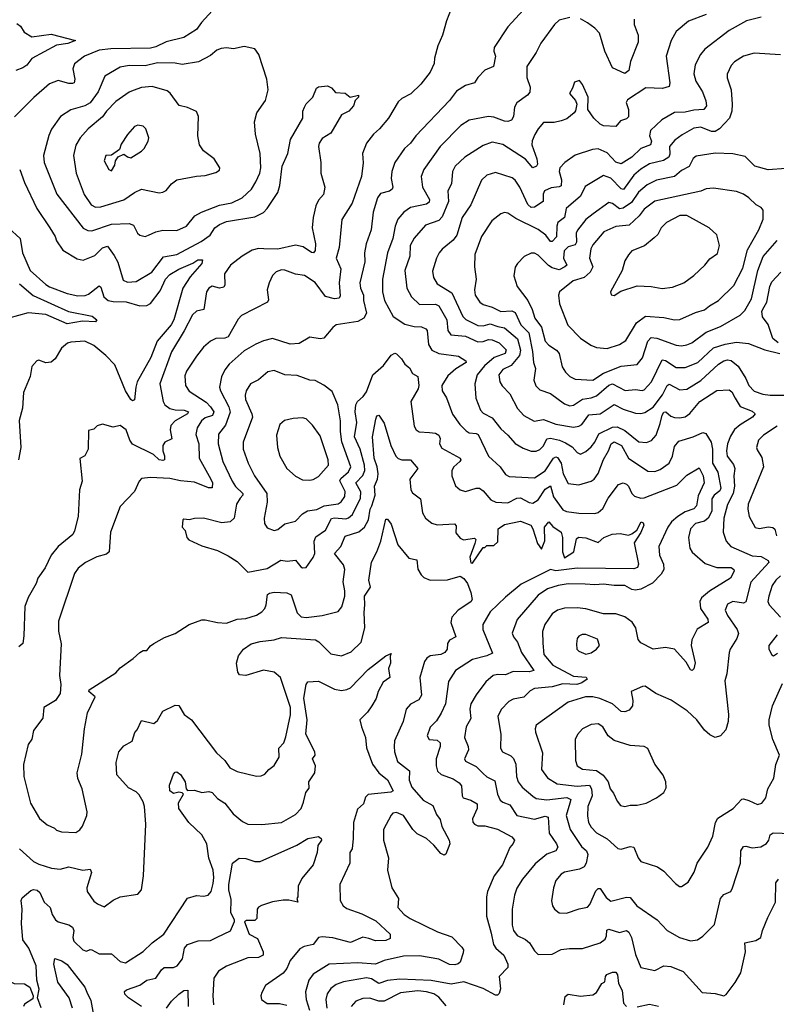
# Model space of a CAD drawing. Extents: x 1839239 to 1929705, y 762242 to 910352.
# Tile 153 of 256: x 1912427 to 1916701, y 796388 to 801952. Entities that reach past the tile are written whole.
import ezdxf

# ---------------------------------------------------------------- set-up
doc = ezdxf.new("R2010")
doc.units = 0

msp = doc.modelspace()

# ---------------------------------------------------------------- linework, layer by layer
at = {"layer": '0CON10XD'}
for points in [[(1913534, 802025), (1913453.1, 801936.9), (1913425, 801896.9), (1913355, 801850.5), (1913255, 801827.6), (1913195, 801798.9), (1913165, 801791.1), (1912942.6, 801787.4), (1912875, 801779.1), (1912793.2, 801746.8), (1912737.1, 801702.9), (1912727.2, 801675), (1912739.3, 801615), (1912735, 801596), (1912725, 801590.6), (1912705, 801592.1), (1912645, 801608.1), (1912595, 801589.2), (1912507, 801513), (1912397, 801403)], [(1914865, 802014.2), (1914837.8, 801945), (1914815.5, 801864.5), (1914788.6, 801805), (1914770, 801735), (1914768.6, 801705), (1914745.6, 801655), (1914692.4, 801587.6), (1914636.5, 801533.5), (1914585, 801506.5), (1914565, 801488.5), (1914509.6, 801395), (1914458.6, 801335), (1914425, 801305.8), (1914385, 801254), (1914362.5, 801195), (1914366.7, 801143.3), (1914358.5, 801065), (1914305.4, 800915), (1914247.4, 800822.6), (1914231.2, 800665), (1914214.6, 800605), (1914240.8, 800545), (1914231.9, 800465), (1914237.6, 800392.4), (1914231.7, 800378.3), (1914205.4, 800374.6), (1914155, 800387.8), (1914095, 800466.4), (1914035, 800506.5), (1913985, 800514.5), (1913925, 800536.5), (1913905, 800537.5), (1913875, 800527.5), (1913854.1, 800505.9), (1913835.4, 800465), (1913825.5, 800425), (1913831.9, 800368.1), (1913825.8, 800355), (1913680.2, 800279.8), (1913661.2, 800258.8), (1913605, 800159.1), (1913585, 800151.6), (1913535, 800149.6), (1913505, 800135.5), (1913465, 800102.2), (1913425, 800051.1), (1913369.4, 799965), (1913360.4, 799939.6), (1913363.8, 799885), (1913385, 799852.7), (1913480.1, 799790.1), (1913505.2, 799765), (1913523.2, 799735), (1913515.2, 799714.8), (1913475, 799701.9), (1913453.7, 799685), (1913429.7, 799645), (1913421.5, 799608.5), (1913438.2, 799555), (1913441.5, 799475), (1913507.3, 799355), (1913515.4, 799334.6), (1913514.1, 799305.9), (1913494.1, 799305.9), (1913415, 799338.1), (1913335, 799345.3), (1913275, 799359.7), (1913165.4, 799364.6), (1913115, 799359.4), (1913102.5, 799345), (1913075, 799286.2), (1912995, 799201.2), (1912940.4, 799055), (1912933.1, 798945), (1912917.8, 798932.2), (1912862.7, 798917.3), (1912798.9, 798885), (1912758, 798852), (1912737.1, 798822.9), (1912646.6, 798553.4), (1912646.1, 798496.1), (1912661.8, 798425), (1912651.9, 798245), (1912659.2, 798195), (1912655.8, 798144.2), (1912628.8, 798105), (1912564.2, 798065), (1912558, 798005), (1912505.6, 797935), (1912495, 797886.7), (1912474.3, 797855), (1912447.8, 797742.2), (1912449.6, 797675), (1912487.9, 797525), (1912538.5, 797438.5), (1912582, 797402), (1912623.6, 797383.6), (1912635, 797372.5), (1912662.4, 797362.4), (1912745, 797358.5), (1912766.6, 797373.4), (1912782.2, 797395), (1912805.8, 797455), (1912807.5, 797475), (1912779.5, 797605), (1912754.7, 797664.7), (1912751.1, 797695), (1912778, 797802), (1912793.3, 797945), (1912810.8, 798035), (1912853.3, 798125), (1912817.5, 798155), (1912820, 798165), (1912969.4, 798260.6), (1912995, 798288.6), (1913068.3, 798341.7), (1913105, 798376.2), (1913125, 798387.5), (1913145, 798387.5), (1913165.8, 798414.2), (1913185, 798426.2), (1913245, 798460), (1913305, 798483.8), (1913385, 798534), (1913455, 798560), (1913475, 798560.8), (1913545, 798545.5), (1913595, 798541.8), (1913655, 798563.5), (1913705, 798568.9), (1913763.6, 798586.4), (1913795, 798606.4), (1913811.8, 798625), (1913820, 798645), (1913827.2, 798702.8), (1913838.1, 798711.9), (1913865, 798717.5), (1913935, 798713.8), (1913960.8, 798700.8), (1913995, 798600.8), (1914016.9, 798576.9), (1914045, 798573.3), (1914134.5, 798585.5), (1914225, 798606.7), (1914246.6, 798633.4), (1914262.6, 798695), (1914263.8, 798725), (1914253.4, 798775), (1914262.6, 798845), (1914255, 798871.5), (1914204.5, 798935), (1914240.4, 798975), (1914265, 799033.5), (1914342.7, 799057.3), (1914375.2, 799084.8), (1914396.6, 799125), (1914406.7, 799185), (1914416.8, 799205), (1914434, 799265), (1914430.3, 799315), (1914447.7, 799355), (1914451.5, 799385), (1914445.8, 799425), (1914429, 799475), (1914419.3, 799595), (1914438.5, 799695), (1914445, 799713.3), (1914455, 799716.2), (1914485, 799672.5), (1914524.1, 799545), (1914552.1, 799485), (1914565, 799472.3), (1914585, 799464.6), (1914635, 799464.3), (1914675.7, 799415), (1914630, 799355), (1914635.6, 799295.6), (1914645, 799278), (1914690, 799245), (1914701.9, 799165), (1914719.2, 799135), (1914755, 799107.5), (1914785, 799096.7), (1914883.1, 799103.1), (1914891.4, 799091.4), (1914891.2, 799051.2), (1914915, 799022.5), (1914933.3, 799013.3), (1914995, 799022.5), (1915002.5, 799015), (1914998, 798992), (1914970, 798915), (1914975, 798882.5), (1914985, 798880), (1915045, 798970), (1915055, 798970), (1915065, 798980), (1915105, 798980), (1915128.3, 799001.7), (1915130, 799075), (1915165, 799099.2), (1915255, 799118), (1915313.8, 799095), (1915326.2, 799075), (1915352.3, 798992.3), (1915375, 798960), (1915393, 799007), (1915392, 799085), (1915415, 799113.8), (1915438.3, 799088.3), (1915486, 799055), (1915493.3, 799025), (1915493.3, 798945), (1915505, 798910), (1915556.1, 798943.9), (1915572.7, 799017.3), (1915582.5, 799027.5), (1915625, 799024.4), (1915695, 798997.5), (1915725.8, 799025), (1915774.3, 799044.3), (1915818, 799048), (1915865, 799039.2), (1915884.3, 799045.7), (1915912.7, 799067.3), (1915936.4, 799113.6), (1915948.9, 799108.9), (1915952.5, 799095), (1915935, 799054.3), (1915897.1, 798995), (1915922.5, 798875), (1915916.7, 798856.7), (1915895, 798849.4), (1915575, 798852.9), (1915455, 798837.5), (1915425, 798844), (1915258.8, 798761.2), (1915170.8, 798689.2), (1915085, 798605.6), (1915043.6, 798535), (1915042.3, 798505), (1915097.3, 798372.7), (1915065, 798357.8), (1914985, 798336.8), (1914888.2, 798275), (1914848.9, 798211.1), (1914831.8, 798085), (1914807.4, 798032.6), (1914780.5, 797989.5), (1914745.4, 797954.6), (1914728.6, 797905), (1914740, 797885), (1914785, 797880), (1914801.9, 797865), (1914801.5, 797845), (1914778.6, 797775), (1914779.1, 797735), (1914787.5, 797705), (1914806.9, 797686.9), (1914875, 797661.9), (1914909.9, 797639.9), (1914922.1, 797622.1), (1914925.5, 797565.5), (1914931.4, 797555), (1914975, 797540.9), (1915011.2, 797521.2), (1915011.8, 797495), (1914985.5, 797435), (1914986.6, 797416.6), (1914995.8, 797405), (1915015, 797395.5), (1915055, 797396.4), (1915125, 797376.8), (1915205.8, 797335), (1915221.4, 797315), (1915215, 797296.2), (1915195, 797273.3), (1915153.3, 797175), (1915106.6, 797113.4), (1915069.1, 797025), (1915063.6, 796995), (1915064.5, 796885), (1915090.2, 796790.2)], [(1915272.8, 802007.2), (1915185, 801912), (1915106.9, 801795), (1915105.6, 801775), (1915114.4, 801745), (1915102.4, 801687.6), (1915055, 801667.5), (1915014.3, 801625)], [(1915535, 801963.8), (1915475, 801950), (1915447.3, 801925), (1915371.1, 801818.9), (1915345, 801766), (1915292.4, 801687.6), (1915291.1, 801625), (1915310.5, 801570.5), (1915308.3, 801541.7), (1915295.7, 801525), (1915235, 801482.5), (1915222.7, 801457.3), (1915215.3, 801404.7), (1915205, 801384), (1915185, 801375.8), (1915165, 801378.6), (1915105, 801401.5), (1915075, 801404.6), (1914965, 801384.5), (1914918.2, 801355), (1914801.2, 801235), (1914708.9, 801105), (1914695.5, 801065), (1914702.2, 801005), (1914741.6, 800935), (1914739.9, 800920.1), (1914725, 800910), (1914635, 800891.5), (1914596.9, 800865), (1914563.5, 800825), (1914548.2, 800785), (1914534.1, 800715), (1914505.4, 800635.4), (1914475.4, 800485.4), (1914476.5, 800415), (1914488.2, 800365), (1914537.1, 800275), (1914601.8, 800231.8), (1914655, 800218.7), (1914696.6, 800216.6), (1914721.9, 800205), (1914727.7, 800195), (1914735.8, 800115.8), (1914755, 800084.5), (1914795, 800066.4), (1914905, 800050.8), (1914946, 800025), (1914948, 800015), (1914891.2, 799978.8), (1914845, 799939.1), (1914810.8, 799885), (1914813.5, 799855), (1914837.3, 799815), (1914871.9, 799721.9), (1914912.3, 799665), (1914947.9, 799627.9), (1914966.6, 799616.6), (1915005, 799614), (1915017.3, 799607.3), (1915074.8, 799484.8), (1915140.9, 799425), (1915171.5, 799381.5), (1915191.1, 799371.1), (1915335, 799363.3), (1915395, 799402), (1915442.5, 799475), (1915455, 799481.8), (1915465, 799477.1), (1915485.6, 799445.6), (1915495.8, 799385), (1915525, 799330), (1915585, 799323.2), (1915655, 799344.4), (1915671.4, 799355), (1915695, 799386.9), (1915724, 799466), (1915753.5, 799515), (1915767.9, 799555), (1915785, 799566.5), (1915825.3, 799545), (1915865, 799473.2), (1915975, 799400.4), (1916015, 799399.6), (1916045, 799410.9), (1916095, 799445.7), (1916114.7, 799485.3), (1916125, 799540.8), (1916149.8, 799570.2), (1916231.2, 799595), (1916285, 799620), (1916303.1, 799613.1), (1916333.2, 799565), (1916340.5, 799525), (1916339.6, 799445), (1916370.5, 799395), (1916387.5, 799305), (1916380.8, 799289.2), (1916349.8, 799265), (1916336.5, 799245), (1916336.7, 799175), (1916315, 799134.7), (1916295, 799118.4), (1916245, 799104.7), (1916215.4, 799075), (1916204.6, 799025), (1916212.9, 798965), (1916225, 798942.2), (1916299.1, 798879.1), (1916365, 798855.3), (1916445, 798856.7), (1916460, 798845), (1916462.7, 798835), (1916441.5, 798795), (1916323, 798723)], [(1916305, 801981.1), (1916205, 801944.4), (1916135.7, 801885), (1916106, 801834), (1916077.9, 801745), (1916098.5, 801595), (1916096, 801575), (1916057, 801563), (1915962.8, 801567.2), (1915860.7, 801499.3), (1915852.9, 801485), (1915865.7, 801444.3), (1915865, 801403.3), (1915855, 801392.5), (1915819.8, 801380.2), (1915795, 801347.5), (1915725, 801352.2), (1915705, 801362.5), (1915669.4, 801395), (1915636.2, 801445), (1915637.5, 801515), (1915606.1, 801586.1), (1915588.3, 801608.3), (1915560.7, 801599.3), (1915550, 801565), (1915533.3, 801535), (1915566.1, 801496.1), (1915573.8, 801475), (1915566.4, 801436.4), (1915558.8, 801425), (1915517.4, 801392.6), (1915485, 801380), (1915445, 801371.1), (1915385, 801370.8), (1915354.6, 801335.4), (1915336.9, 801303.1), (1915322.4, 801267.6), (1915320.3, 801245), (1915348.6, 801165), (1915350.9, 801135), (1915346, 801124), (1915325, 801115.7), (1915283.9, 801163.9), (1915155, 801246.8), (1915095, 801259.6), (1915045, 801240.5), (1914940.6, 801175), (1914887.5, 801125), (1914872.5, 801095), (1914865.4, 801025), (1914844.6, 800985), (1914849.2, 800925), (1914812.6, 800837.4), (1914793.7, 800816.3), (1914719.4, 800790.6), (1914655, 800717.5), (1914633.4, 800675), (1914630, 800615), (1914601.8, 800535), (1914613.8, 800435), (1914640.5, 800385), (1914685, 800342.5), (1914775, 800345.2), (1914794.6, 800335), (1914840.4, 800255), (1914844.7, 800194.7), (1914862, 800172), (1914945, 800163.9), (1915015, 800132.2), (1915045, 800133.8), (1915075, 800145.3), (1915095, 800143.7), (1915135, 800126.8), (1915175, 800085.7), (1915168.9, 800065), (1915107.1, 800042.9), (1915053, 799995), (1915011.3, 799945), (1914997.9, 799895), (1915003.4, 799813.4), (1915030, 799745), (1915045, 799729.1), (1915095, 799702.9), (1915145, 799639.1), (1915184.4, 799605), (1915225, 799556.7), (1915270.7, 799530.7), (1915315, 799514.5), (1915345, 799513.9), (1915365, 799522.9), (1915385.6, 799544.4), (1915405, 799582.5), (1915425, 799587.7), (1915476, 799576), (1915510.6, 799560.6), (1915547.7, 799537.7), (1915575, 799505.5), (1915595, 799497.5), (1915625, 799512.7), (1915655, 799538.5), (1915676.2, 799565), (1915698.2, 799611.8), (1915775, 799649.1), (1915801, 799651), (1915845, 799630), (1915925, 799567.3), (1915967.4, 799562.6), (1915995, 799574.4), (1916021.5, 799605), (1916045, 799670), (1916055, 799717.8), (1916065, 799734.1), (1916076, 799736), (1916105, 799711.4), (1916125, 799704.1), (1916155, 799701.6), (1916185, 799708), (1916212.7, 799727.3), (1916268.2, 799795), (1916365, 799856.7), (1916435, 799861.2), (1916448.8, 799848.8), (1916467.3, 799812.7), (1916496.3, 799766.3), (1916565, 799739.1), (1916580.8, 799725), (1916565.8, 799705), (1916497, 799663), (1916464.2, 799635.8), (1916441.8, 799598.2), (1916425.8, 799555), (1916419.5, 799515), (1916422.5, 799485), (1916458.4, 799438.4), (1916466.4, 799415), (1916460.8, 799375), (1916464.1, 799315), (1916457.5, 799275), (1916425, 799212.9), (1916403.3, 799135), (1916400.9, 799055), (1916416.5, 799005), (1916443.1, 798975), (1916565, 798922.3), (1916615, 798919.3), (1916654.4, 798895), (1916657.9, 798885), (1916557, 798773), (1916528.5, 798661.5), (1916515, 798655.5), (1916455, 798664.5), (1916425, 798649.2), (1916412.5, 798615), (1916424.4, 798585)], [(1916615, 801965.4), (1916532, 801945), (1916435, 801891.8), (1916296.9, 801785), (1916272.2, 801755), (1916242.7, 801697.3), (1916234, 801646), (1916245.3, 801605), (1916284.6, 801545), (1916303.4, 801493.4), (1916306.2, 801465), (1916292, 801445), (1916235, 801441.2), (1916185, 801429.1), (1916125, 801426.9), (1916053.5, 801386.5), (1915989.1, 801325), (1915984, 801295), (1915994.7, 801265), (1915990, 801245), (1915934.5, 801225), (1915885, 801175.3), (1915825, 801137.3), (1915795, 801146.8), (1915745, 801199.1), (1915695, 801221.3), (1915662.1, 801217.9), (1915565, 801185.6), (1915505.4, 801144.6), (1915478.1, 801115), (1915474.6, 801095), (1915486.6, 801046.6), (1915485, 801013.3), (1915475, 801007.1), (1915428.1, 801001.9), (1915390.8, 800985), (1915383.1, 800966.9), (1915384.4, 800925), (1915335, 800891.8), (1915315, 800891.6), (1915296.9, 800906.9), (1915252.2, 801005), (1915225.2, 801045.2), (1915208.5, 801058.5), (1915115, 801087.8), (1915065, 801073.1), (1915035, 801045.7), (1914974.6, 800905), (1914925.3, 800835), (1914895.7, 800734.3), (1914874.7, 800705.3), (1914812.9, 800655), (1914796.1, 800633.9), (1914781.1, 800605), (1914758.7, 800531.3), (1914764.5, 800495), (1914785, 800460), (1914867.7, 800407.7), (1914930.7, 800275), (1914946.8, 800256.8), (1915015, 800223.9), (1915045, 800222.7), (1915085, 800234.1), (1915127.3, 800217.3), (1915165, 800211.5), (1915238.4, 800148.4), (1915256.2, 800085), (1915250.7, 800055), (1915202.6, 799997.4), (1915155.5, 799975), (1915133.9, 799945), (1915138.9, 799905), (1915152.4, 799882.4), (1915195, 799838.1), (1915239.5, 799755), (1915275, 799714.5), (1915332.6, 799682.6), (1915385, 799692.1), (1915455, 799665.8), (1915555, 799650), (1915584.7, 799655.3), (1915601.9, 799665), (1915641.3, 799718.7), (1915705.7, 799725), (1915785, 799776.5), (1915835, 799751.9), (1915905, 799729.1), (1915935, 799725.9), (1915958.7, 799731.3), (1916005, 799763.1), (1916058.1, 799831.9), (1916085, 799884.4), (1916095, 799891.8), (1916155, 799859.4), (1916195, 799864.7), (1916275, 799913.2), (1916374.1, 800005), (1916405, 800023.6), (1916425, 800029.2), (1916445, 800025.3), (1916485, 799994.6), (1916528, 799925), (1916545, 799884.4), (1916575, 799853.6), (1916625, 799835.3), (1916665, 799830), (1916790.8, 799829.2)], [(1915897.1, 801955), (1915897.8, 801925), (1915919.6, 801865), (1915919.6, 801825), (1915876.9, 801715), (1915868.5, 801665), (1915845, 801647.8), (1915775, 801680), (1915732.4, 801775), (1915701.7, 801875), (1915675.3, 801905), (1915633.7, 801933.7), (1915595, 801956)], [(1912410.2, 801930.2), (1912431.4, 801915), (1912452.2, 801882.2), (1912495, 801855.5), (1912605, 801870), (1912742.5, 801835), (1912698.3, 801818.3), (1912635, 801808.1), (1912495, 801732.5), (1912466.9, 801695), (1912445, 801680), (1912405, 801665.5)], [(1913135, 800727.3), (1913155, 800733.6), (1913195, 800753.5), (1913235, 800762.2), (1913315, 800760.9), (1913370, 800785), (1913416.9, 800843.1), (1913454, 800865), (1913555, 800903.1), (1913625, 800917.5), (1913684.2, 800945), (1913735.6, 800995), (1913761.1, 801035), (1913782.5, 801085), (1913788.2, 801115), (1913785.5, 801195.5), (1913759.6, 801305), (1913752.9, 801375), (1913766, 801425), (1913815.4, 801494.6), (1913830, 801555), (1913823.8, 801615), (1913777.1, 801755), (1913755, 801788), (1913695, 801801.2), (1913635, 801787.5), (1913595, 801793.3), (1913565, 801790), (1913541.1, 801778.9), (1913505, 801750), (1913436.6, 801713.4), (1913345, 801699.5), (1913305, 801707.3), (1913205, 801708.9), (1913135, 801691.1), (1913045, 801693.2), (1912995, 801683.8), (1912907.5, 801632.5), (1912870, 801545), (1912825, 801481.3), (1912795.2, 801464.8), (1912716.5, 801443.5), (1912656.7, 801405), (1912606.7, 801333.3), (1912591.9, 801298.1), (1912561.5, 801185), (1912564.5, 801145), (1912636.7, 800966.7), (1912785, 800774.6), (1912810.9, 800760.9), (1912835, 800758), (1912945, 800796.9), (1913045, 800800), (1913070, 800790), (1913092.5, 800745), (1913104.7, 800734.7), (1913135, 800727.3)], [(1916725, 801754.3), (1916575, 801762.3), (1916515, 801745.5), (1916465.3, 801714.7), (1916446, 801694), (1916423.8, 801645), (1916423.9, 801623.9), (1916446.5, 801555), (1916452.1, 801475), (1916449.6, 801435), (1916435.4, 801395), (1916378.9, 801335), (1916355, 801319.6), (1916335, 801320.3), (1916275, 801344.7), (1916235, 801338.9), (1916168.2, 801301.8), (1916128.3, 801271.7), (1916097.2, 801235), (1916098.4, 801191.6), (1916093.1, 801175), (1916063, 801157), (1915985, 801137.1), (1915935, 801108.1), (1915895, 801073.9), (1915837.7, 800992.3), (1915825, 800995.9), (1915765, 801055.9), (1915725, 801072.1), (1915620.6, 801009.4), (1915594.6, 800955), (1915513.8, 800885), (1915504.6, 800835), (1915466, 800805), (1915460.2, 800785), (1915459.7, 800725), (1915435, 800698.9), (1915425, 800698.5), (1915399.4, 800735), (1915355, 800766.5), (1915228.5, 800828.5), (1915185, 800859.4), (1915165, 800862.2), (1915145, 800854.4), (1915093.1, 800815), (1915035, 800726.2), (1914998.5, 800625), (1914995.6, 800555), (1915005.4, 800485), (1914995.4, 800425), (1915000, 800395), (1915026.4, 800356.4), (1915045, 800342.9), (1915095, 800327.9), (1915145, 800303.3), (1915206.6, 800306.6), (1915225, 800298.2), (1915258.5, 800228.5), (1915302.6, 800182.6), (1915323.9, 800076.1), (1915328.5, 800015), (1915341.1, 799981.1), (1915331.8, 799915), (1915343.2, 799883.2), (1915365, 799861.2), (1915425, 799839.2), (1915505, 799780.8), (1915535, 799770.7)], [(1915014.3, 801625), (1914995, 801595.6), (1914945, 801580), (1914895, 801547.8), (1914854.1, 801495.9), (1914665, 801295.6), (1914635, 801254.4), (1914600.6, 801225), (1914546.7, 801145), (1914528.2, 801095), (1914525.5, 801054.5), (1914534.3, 801005), (1914530, 800995), (1914515, 800983.6), (1914465, 800970), (1914447.5, 800945), (1914424.1, 800865), (1914411.8, 800765), (1914383.2, 800685), (1914374.7, 800635), (1914376.9, 800583.1), (1914348, 800465), (1914351.6, 800435), (1914369.3, 800395), (1914369.7, 800365), (1914385.6, 800294.4), (1914370.7, 800265), (1914336.9, 800246.9), (1914215, 800227.5), (1914195, 800212.9), (1914145, 800153.1), (1914125, 800147.8), (1914065, 800157.5), (1914005, 800122), (1913955, 800119.2), (1913855, 800150), (1913805, 800136.4), (1913761.2, 800118.8), (1913695, 800080.4), (1913610.6, 800005), (1913586, 799974), (1913566.1, 799933.9), (1913556.2, 799875), (1913561.1, 799855), (1913608.8, 799765), (1913616.6, 799733.4), (1913589.5, 799660.5), (1913550.5, 799609.5), (1913548.2, 799555), (1913575.3, 799455), (1913626.8, 799345), (1913645, 799313.8), (1913687.8, 799275), (1913688, 799265), (1913671.9, 799248.1), (1913652.4, 799215), (1913637.9, 799135), (1913615.9, 799114.1), (1913569.4, 799109.4), (1913465.8, 799134.2), (1913415, 799133.8), (1913385, 799126.2), (1913355, 799130), (1913347.5, 799125), (1913343.8, 799085), (1913361.2, 799065), (1913370.8, 799025), (1913382.4, 799012.4), (1913455, 798979.2), (1913545, 798953.1), (1913605, 798922.9), (1913655, 798890), (1913715, 798829.4), (1913825, 798850.9), (1913902.9, 798897.1), (1913938.1, 798891.9), (1913985, 798898.1), (1914015, 798860), (1914025, 798854.4), (1914045, 798855.8), (1914085, 798912.5), (1914093.8, 798935), (1914091.1, 799005), (1914099.6, 799030.4), (1914153.6, 799066.4), (1914187.7, 799132.3), (1914205, 799136.5), (1914268.8, 799131.2), (1914285, 799136.6), (1914307.1, 799155), (1914351.8, 799248.2), (1914353.6, 799283.6), (1914326.2, 799335), (1914364.6, 799375.4), (1914376.7, 799405), (1914374.5, 799435), (1914350, 799525), (1914318.3, 799595), (1914331.6, 799675), (1914321.1, 799735), (1914325.3, 799774.7), (1914335.5, 799795), (1914367.1, 799822.9), (1914385, 799849.1), (1914422.1, 799945), (1914481.7, 799998.3), (1914525, 800055.7), (1914545, 800067.5), (1914555, 800064), (1914584.2, 800035), (1914603.1, 800005), (1914627.8, 799985), (1914645, 799952.5), (1914675.5, 799935.5), (1914680.6, 799885), (1914677.1, 799865), (1914636.5, 799795), (1914655.5, 799655), (1914665.7, 799635), (1914683.5, 799623.5), (1914740.8, 799619.2), (1914774.7, 799614.7), (1914794.7, 799604.7), (1914802.1, 799585), (1914799.1, 799555), (1914810.9, 799530.9), (1914915.7, 799475), (1914918.6, 799465), (1914913.1, 799455), (1914878.6, 799425), (1914866.9, 799405), (1914867.8, 799375), (1914888.3, 799318.3), (1914915, 799295.8), (1914945, 799285.6), (1915005, 799304.4), (1915025, 799304.4), (1915045, 799290), (1915088.8, 799238.8), (1915115.8, 799225.8), (1915185, 799222), (1915235, 799247.3), (1915255, 799250.7), (1915305, 799223.6), (1915325, 799219.7), (1915355, 799238.5), (1915395, 799298.1), (1915425, 799318.1), (1915442.5, 799255), (1915495, 799182.1), (1915515, 799173.1), (1915585, 799163.8), (1915675, 799160.9), (1915695, 799166.7), (1915720.9, 799189.1), (1915751.2, 799248.8), (1915810, 799325), (1915835, 799334.4), (1915855, 799327.5), (1915866, 799315), (1915884.8, 799274.8), (1915899.3, 799259.3), (1915935, 799247.5), (1915955, 799250.3), (1916138, 799322), (1916195, 799377.5), (1916265, 799420), (1916286.7, 799375), (1916293.5, 799335), (1916258.3, 799261.7), (1916250.3, 799205), (1916235, 799188.4), (1916185, 799171), (1916144.7, 799145), (1916109.3, 799115), (1916087.2, 799085), (1916037.9, 798975), (1916041.6, 798925), (1916062.6, 798875), (1916065.3, 798844.7), (1916050.9, 798819.1), (1916001.7, 798768.3), (1915936.2, 798733.8), (1915905, 798728.5), (1915885, 798732.1), (1915845, 798754.6), (1915785, 798754.6), (1915725, 798762.9), (1915675, 798758), (1915621.2, 798761.2), (1915525, 798763.2), (1915468.8, 798755), (1915408.1, 798735), (1915355, 798699.6), (1915237.4, 798562.6), (1915209.5, 798485), (1915215.5, 798465), (1915238.8, 798435), (1915262.1, 798375), (1915331.4, 798275), (1915304.2, 798265.8), (1915215, 798268.6), (1915171.2, 798248.8), (1915125, 798251.1), (1915100.8, 798245), (1915060.1, 798209.9), (1915005, 798137.1), (1914974.7, 798085.3), (1914970.4, 798055), (1914975, 798002.5), (1914948.9, 797955), (1914939.2, 797895), (1914960, 797845), (1914961.5, 797825), (1914938.8, 797775), (1914945, 797761.2), (1915005, 797730.8), (1915045, 797691.8), (1915065, 797672.5), (1915109.8, 797649.8), (1915125.3, 797575), (1915141.2, 797541.2), (1915155, 797529.2), (1915195.2, 797515.2), (1915235, 797455.4), (1915335, 797433.3), (1915395, 797450.9), (1915412.5, 797445), (1915417.1, 797355), (1915458.9, 797295), (1915466.5, 797275), (1915455.8, 797255), (1915405, 797235.3), (1915339.1, 797180.9), (1915267.8, 797095), (1915235, 797044), (1915220.9, 797005), (1915209.1, 796925), (1915208.4, 796835), (1915215.4, 796805), (1915236.8, 796776.8), (1915283.7, 796753.7), (1915306.9, 796735), (1915335, 796689.2), (1915355, 796668.6), (1915435, 796671.4), (1915485, 796696.5), (1915533.2, 796703.2), (1915605, 796703.6), (1915705, 796735.3), (1915733.8, 796756.2), (1915742.2, 796775), (1915744.1, 796805.9), (1915755, 796812.5), (1915815, 796793.3), (1915855, 796804.4), (1915867.1, 796795), (1915882.5, 796765), (1915905, 796668.8), (1915935.4, 796595.4), (1916015, 796578.5), (1916065, 796604.6), (1916105, 796600.8), (1916175, 796573.3), (1916282.5, 796455), (1916355, 796448.1), (1916405, 796436.2), (1916417.1, 796442.9), (1916469.1, 796510.9), (1916500.8, 796565), (1916527.5, 796685), (1916522.9, 796735), (1916585, 796749.1), (1916612.9, 796765), (1916622.2, 796805), (1916652, 796878), (1916695.5, 796965), (1916697.8, 797075), (1916713.8, 797095)], [(1912426.9, 801105), (1912455, 801031.4), (1912524.2, 800884.2), (1912597.7, 800775), (1912627, 800727), (1912635, 800702), (1912670.5, 800650.5), (1912751.2, 800601.2), (1912785, 800593.3), (1912850.8, 800619.2), (1912895, 800662.4), (1912922.4, 800672.4), (1912961.2, 800618.8), (1912982.2, 800582.2), (1913010.6, 800480.6), (1913035, 800468.1), (1913085, 800473.1), (1913172.5, 800525), (1913238.7, 800611.3), (1913315, 800625.3), (1913451.6, 800698.4), (1913502.7, 800735), (1913530, 800775), (1913554.8, 800795.2), (1913595, 800811.3), (1913755, 800837.9), (1913805, 800862.8), (1913825.5, 800884.5), (1913884.8, 800975.2), (1913895.9, 801015), (1913909.1, 801125), (1913941.2, 801195), (1913957.1, 801275), (1914026, 801395), (1914026, 801435), (1914035, 801457.5), (1914044.4, 801475.6), (1914083.3, 801515), (1914103.8, 801565), (1914115, 801573.3), (1914165, 801579.2), (1914187.8, 801567.8), (1914210.3, 801540.3), (1914265, 801537.5), (1914293.6, 801513.6), (1914340, 801525), (1914340, 801515), (1914322.5, 801495), (1914313.3, 801465), (1914286.2, 801435), (1914245.3, 801414.7), (1914185, 801310.8), (1914135, 801280.6), (1914119.4, 801255), (1914114.4, 801235), (1914128.6, 801145), (1914127.1, 801085), (1914150.6, 801005), (1914142.2, 800965), (1914115, 800932.9), (1914100.5, 800899.5), (1914085.2, 800835), (1914079.7, 800775), (1914097.3, 800685), (1914095, 800647.5), (1914086.7, 800635), (1914075, 800635.8), (1914028.1, 800668.1), (1913985, 800678.1), (1913885, 800655.6), (1913806.3, 800656.3)], [(1912855, 800893.2), (1912885, 800894.1), (1913015, 800933.2), (1913075, 800975.6), (1913115, 800994.5), (1913215, 800974.4), (1913235, 800977.1), (1913255, 800986.2), (1913285, 801024.2), (1913313.8, 801046.2), (1913425, 801068.6), (1913475, 801072), (1913535, 801088.8), (1913555, 801102.5), (1913556.7, 801115), (1913526, 801165), (1913465, 801210), (1913441.9, 801245), (1913433.1, 801295), (1913436.2, 801405), (1913425, 801432.5), (1913375, 801456), (1913327.7, 801467.7), (1913277.5, 801537.5), (1913260, 801550), (1913175, 801575.3), (1913115, 801568.8), (1913067.3, 801552.8), (1913045, 801543.1), (1912970.9, 801489.1), (1912917.2, 801435), (1912895, 801402.7), (1912813.1, 801335), (1912768.9, 801285), (1912745, 801243.8), (1912731.8, 801185), (1912745.2, 801085.2), (1912791.8, 800965), (1912830.9, 800905), (1912855, 800893.2)], [(1912945, 801097.5), (1912965, 801130), (1912967.5, 801155), (1912983.8, 801176.2), (1913015, 801192.5), (1913035, 801176.2), (1913055, 801171.2), (1913115, 801208.6), (1913129.4, 801225), (1913152.5, 801265), (1913155.7, 801284.3), (1913138.6, 801335), (1913125, 801350), (1913095, 801356), (1913075, 801348.8), (1913035, 801303.3), (1913000.8, 801249.2), (1912991.2, 801218.8), (1912945, 801186.7), (1912913.8, 801185), (1912904.3, 801154.3), (1912930, 801105), (1912945, 801097.5)], [(1916755, 801111.8), (1916655, 801102.7), (1916580, 801125), (1916525, 801179.4), (1916455, 801194.6), (1916355, 801197.5), (1916248.8, 801181.2), (1916231.5, 801168.5), (1916208.3, 801121.7), (1916165, 801100), (1916125, 801066.1), (1916024.8, 801045.2), (1915970.4, 801019.6), (1915922.2, 800977.8), (1915881.8, 800918.2), (1915835, 800886.6), (1915815, 800882.9), (1915775, 800912.9), (1915755, 800918.2), (1915665.8, 800854.2), (1915625, 800823.8), (1915577, 800763), (1915570, 800745), (1915571.3, 800695), (1915565, 800679.2), (1915525, 800668.2), (1915503.1, 800645), (1915499.1, 800605), (1915516.5, 800565), (1915505.7, 800555), (1915475, 800539.2), (1915435, 800549.8), (1915413.5, 800563.5), (1915355, 800622.1), (1915335, 800632.2), (1915315, 800632.2), (1915277, 800613), (1915238.6, 800575), (1915226.4, 800553.6), (1915217.8, 800505), (1915237.3, 800445), (1915297.8, 800365), (1915322.5, 800315), (1915336.9, 800265), (1915374.2, 800215), (1915395.3, 800135), (1915415, 800111.8), (1915459.5, 800085), (1915474.6, 800065), (1915490.5, 799990.5), (1915509.5, 799959.5), (1915534.7, 799934.7), (1915565, 799920.5), (1915665, 799914.7)], [(1915745, 800094.4), (1915815, 800116.5), (1915850.8, 800139.2), (1915911, 800239), (1915962.6, 800277.4), (1916065, 800268.6), (1916125, 800255.4), (1916155, 800257.3), (1916245, 800297.6), (1916295, 800311.8), (1916322.9, 800335), (1916375, 800364.4), (1916459.9, 800450.1), (1916512.1, 800547.9), (1916538.1, 800651.9), (1916602.1, 800765), (1916627.1, 800825), (1916625.7, 800875), (1916615, 800890), (1916586.6, 800906.6), (1916545.8, 800945), (1916515, 800965.6), (1916475, 800981.4), (1916345, 801000.5), (1916304.7, 800995.3), (1916275, 800983.9), (1916015, 800927.1), (1915955, 800880.4), (1915926.2, 800843.8), (1915870, 800790), (1915795, 800782.4), (1915727.3, 800752.7), (1915665, 800680.6), (1915652.7, 800657.3), (1915646, 800605), (1915663.4, 800555), (1915650, 800525), (1915615.7, 800494.3), (1915553.2, 800476.8), (1915475.5, 800414.5), (1915469.4, 800395), (1915475.5, 800345.5), (1915522.9, 800225), (1915595, 800152.9), (1915653, 800113), (1915685, 800099.4), (1915745, 800094.4)], [(1915785, 800393.8), (1915822.3, 800417.7), (1915915, 800447.5), (1915994.4, 800444.4), (1916055, 800433.1), (1916115, 800440.6), (1916178.8, 800465), (1916235, 800505.7), (1916297.5, 800565), (1916325, 800600.6), (1916369.2, 800630.8), (1916380, 800675), (1916365.5, 800735.5), (1916321.2, 800775), (1916195, 800845.3), (1916155, 800844.6), (1916081.2, 800805), (1916050, 800775), (1916031.5, 800738.5), (1916011.1, 800718.9), (1915955.4, 800674.6), (1915885, 800646), (1915865, 800623.8), (1915845, 800590), (1915829.2, 800535), (1915763.8, 800415), (1915767, 800397), (1915785, 800393.8)], [(1912364.3, 800775), (1912430, 800715), (1912442.1, 800635), (1912486.2, 800535), (1912573.8, 800455), (1912595, 800442.8), (1912695, 800404.7), (1912755, 800391.8), (1912796, 800394), (1912815, 800400), (1912875, 800447.8), (1912885, 800440), (1912901.6, 800385), (1912925.9, 800365.9), (1912955, 800359.2), (1913027.9, 800357.9), (1913105, 800335.8), (1913145, 800336.7), (1913165, 800347.3), (1913221.2, 800418.8), (1913251, 800485), (1913275, 800512.2), (1913325, 800541.6), (1913405, 800575.5), (1913432.5, 800595), (1913460, 800595), (1913455.7, 800575), (1913390.3, 800499.7), (1913348.6, 800435), (1913297.9, 800255), (1913282.2, 800227.8), (1913203.4, 800135), (1913167.8, 800042.2), (1913091.1, 799905), (1913082.4, 799875), (1913075.5, 799804.5), (1913065, 799798.8), (1913055, 799806), (1913024.6, 799855), (1912965, 800002), (1912912.9, 800055), (1912845, 800110), (1912795, 800134.5), (1912715, 800130.4), (1912696.1, 800123.9), (1912663.6, 800096.4), (1912628, 800035), (1912605, 800016), (1912575, 800012.5), (1912535, 800028.8), (1912523.3, 800025), (1912495, 799992.5), (1912485.5, 799935), (1912448.6, 799845), (1912443.2, 799756.8), (1912423.7, 799686.3), (1912434.3, 799535), (1912420, 799465)], [(1913806.3, 800656.3), (1913775, 800658.9), (1913740.8, 800649.2), (1913682.7, 800615), (1913616.8, 800565), (1913583.9, 800515), (1913585.5, 800454.5), (1913579.8, 800440.2), (1913555, 800434.5), (1913515, 800446.5), (1913495, 800435.7), (1913482.7, 800415), (1913466.4, 800313.6), (1913425, 800304.4), (1913402.7, 800285), (1913356.8, 800193.2), (1913284.4, 800075.6), (1913217.8, 799895), (1913237.1, 799795), (1913246.5, 799775), (1913275, 799755.3), (1913305, 799747.1), (1913356.7, 799745), (1913380.8, 799735), (1913374.3, 799725), (1913305.2, 799684.8), (1913281.5, 799658.5), (1913276.1, 799635), (1913286.3, 799583.7), (1913246.2, 799563.8), (1913235.5, 799545), (1913235.4, 799515), (1913245, 799488), (1913245, 799464.4), (1913235, 799460.4), (1913215, 799464.7), (1913182.9, 799495), (1913065, 799553.3), (1913048.9, 799575), (1913029.2, 799635), (1912995, 799658), (1912955, 799650), (1912894.1, 799665.9), (1912865, 799656.7), (1912845, 799637.5), (1912815, 799630), (1912813.3, 799525), (1912795, 799487.5), (1912767.5, 799472.5), (1912780, 799345), (1912765.6, 799295), (1912756.5, 799145), (1912737.4, 799062.6), (1912726.9, 799043.1), (1912644.8, 798975.2), (1912603.8, 798925), (1912570, 798855), (1912528.6, 798795), (1912520, 798765), (1912474, 798686), (1912456.5, 798635), (1912450.9, 798469.1), (1912443.8, 798426.2), (1912421.7, 798408.3)], [(1915665, 799914.7), (1915725, 799953.9), (1915825, 799993.4), (1915915, 800002.7), (1915945, 800040.6), (1915975, 800135.7), (1915994.3, 800155.7), (1916025, 800152), (1916135, 800112), (1916165, 800108.7), (1916195, 800114.1), (1916223.9, 800126.1), (1916305, 800186.2), (1916385, 800218.2), (1916496.9, 800283.1), (1916522.1, 800307.9), (1916559.8, 800375), (1916596.2, 800535), (1916626.6, 800613.4), (1916705.6, 800705)], [(1916712, 800125), (1916681.3, 800151.3), (1916655, 800230), (1916622.8, 800272.8), (1916619.2, 800305), (1916631.3, 800328.7), (1916647.4, 800355), (1916663.2, 800445), (1916675, 800470.9), (1916725.3, 800524.7)], [(1912425, 800458.4), (1912502.6, 800392.6), (1912702.4, 800302.4), (1912836.4, 800276.4), (1912863.3, 800255), (1912855.8, 800244.2), (1912782.4, 800247.6), (1912695, 800234.1), (1912575, 800285.2), (1912475.3, 800294.7), (1912365, 800265.4)], [(1915535, 799770.7), (1915555, 799772.8), (1915605, 799807.8), (1915655.2, 799814.8), (1915685, 799827), (1915755, 799885.7), (1915775, 799893.9), (1915847.2, 799857.2), (1915905, 799862.8), (1915943.7, 799856.3), (1915955, 799860.9), (1915996.3, 799905), (1916055, 800030.4), (1916075, 800026.8), (1916135, 799986.6), (1916185, 799986), (1916256.4, 800015), (1916345, 800096.9), (1916411, 800119), (1916475, 800130.3), (1916542.8, 800122.8), (1916635, 800086), (1916720, 800065)], [(1913865, 799064.4), (1913885, 799071.4), (1913925, 799103.3), (1913985, 799118.9), (1914025, 799159.5), (1914053, 799177), (1914105, 799184.7), (1914145.9, 799204.1), (1914225, 799215.8), (1914242.1, 799227.9), (1914262.8, 799257.2), (1914265.8, 799285), (1914234.8, 799345.2), (1914240.9, 799359.1), (1914285, 799396), (1914296.6, 799425), (1914246.4, 799566.4), (1914238.6, 799625), (1914238.8, 799685), (1914224.6, 799775), (1914191.7, 799851.7), (1914145, 799887.1), (1914095, 799913.1), (1914065, 799915.6), (1913995, 799941.3), (1913925, 799944.5), (1913865, 799968.9), (1913828.9, 799961.1), (1913775, 799916.9), (1913730.8, 799895), (1913705.5, 799855), (1913700.5, 799829.5), (1913702, 799805), (1913737.8, 799725), (1913741.3, 799705), (1913690, 799565), (1913689.3, 799525), (1913717.2, 799445), (1913753.9, 799375), (1913823.2, 799275), (1913825.7, 799225), (1913807.1, 799135), (1913810, 799105), (1913825, 799080.8), (1913865, 799064.4)], [(1914065, 799349.2), (1914085, 799354.2), (1914115, 799370), (1914171.5, 799435), (1914169.4, 799465), (1914125, 799600), (1914080.3, 799660.3), (1914045, 799695.8), (1914025, 799702), (1913971.7, 799698.3), (1913923.2, 799686.8), (1913896.2, 799665), (1913877.1, 799605), (1913882.9, 799535), (1913896.7, 799485), (1913936.6, 799416.6), (1913985, 799372), (1914025, 799352.5), (1914065, 799349.2)], [(1916705.5, 799655), (1916628.6, 799605), (1916600, 799575), (1916588.6, 799535), (1916591.8, 799521.8), (1916618.3, 799478.3), (1916627.3, 799425), (1916541.5, 799215), (1916539.2, 799185), (1916547.3, 799145), (1916581.9, 799081.9), (1916605, 799076.9), (1916655, 799085.3), (1916681.7, 799081.7), (1916692.5, 799072.5), (1916700.9, 799035)], [(1912426, 797266), (1912505.8, 797195), (1912535, 797179.5), (1912606.7, 797156.7), (1912655, 797152.3), (1912705, 797163.8), (1912784.5, 797145.5), (1912825, 797151.2), (1912832.7, 797132.7), (1912805.5, 797045), (1912808.9, 797025), (1912845, 796970.8), (1912866.2, 796955), (1912905, 796939.4), (1912954.5, 796975.5), (1912995, 796995.7), (1913095, 797009.7), (1913115.3, 797035), (1913127.2, 797112.8), (1913139.8, 797405), (1913132.5, 797505), (1913125, 797531.4), (1913102.1, 797572.1), (1913085, 797588.9), (1913041.9, 797611.9), (1912975.6, 797685), (1912971.8, 797755), (1912987.7, 797815), (1913015, 797848.2), (1913062, 797875), (1913076.4, 797923.6), (1913090.8, 797939.2), (1913115, 797991.2), (1913185, 797974), (1913205, 797992), (1913235, 798044.4), (1913305, 798078.2), (1913325, 798075.6), (1913355.7, 798025), (1913397.1, 797995), (1913539.1, 797809.1), (1913585, 797766.4), (1913614.3, 797724.3), (1913655, 797703.6), (1913765, 797676.9), (1913791.7, 797678.3), (1913811.5, 797688.5), (1913834.6, 797715.4), (1913863.4, 797736.6), (1913891.9, 797785), (1913890.9, 797835), (1913918.9, 797865), (1913931.1, 797898.9), (1913957.3, 798022.7), (1913957.4, 798065), (1913900.4, 798235), (1913865, 798265.4), (1913805, 798276.2), (1913705, 798245.8), (1913668.8, 798248.8), (1913660, 798265), (1913650.8, 798315), (1913662.7, 798357.3), (1913691.2, 798395), (1913733.8, 798425), (1913785, 798438.4), (1913865, 798446.7), (1913905, 798461.2), (1914097.9, 798447.9), (1914116.7, 798436.7), (1914185, 798369.1), (1914245, 798356.9), (1914300.1, 798379.9), (1914355.4, 798435), (1914375.8, 798515), (1914372.7, 798602.7), (1914377.3, 798645), (1914373.8, 798695), (1914407.8, 798745), (1914399.6, 798785), (1914413.4, 798886.6), (1914444.6, 798945.4), (1914466.2, 799005), (1914495, 799130), (1914505, 799130), (1914525, 799101.2), (1914563.4, 798985), (1914625, 798908.9), (1914669.6, 798899.6), (1914676.6, 798846.6), (1914694.2, 798814.2), (1914709.4, 798799.4), (1914745.3, 798785.3), (1914844.2, 798785.8), (1914915, 798807.8), (1914935, 798794.1), (1914955.5, 798765), (1914974.5, 798715), (1914981.8, 798675), (1914975, 798661.8), (1914903.8, 798615), (1914868.2, 798575), (1914862.9, 798545), (1914890, 798465), (1914854, 798446), (1914842.8, 798427.2), (1914840.9, 798395), (1914828.9, 798375), (1914805, 798363.8), (1914745, 798357.3), (1914725.9, 798344.1), (1914712.9, 798325), (1914686.7, 798235), (1914696.9, 798135), (1914681.4, 798108.6), (1914635, 798083.3), (1914610.5, 798055), (1914592.7, 797985), (1914543.3, 797876.7), (1914541.2, 797845), (1914543.5, 797815), (1914560.6, 797760.6), (1914628, 797708), (1914627.1, 797655), (1914642.2, 797615), (1914705, 797542.2), (1914761.4, 797511.4), (1914780.9, 797460.9), (1914802.3, 797432.3), (1914811.7, 797391.7), (1914853.1, 797315), (1914855.6, 797295), (1914833.8, 797236.2), (1914825, 797230), (1914805, 797240), (1914767.1, 797287.1), (1914725.2, 797325.2), (1914671.5, 797351.5), (1914647.5, 797375), (1914595, 797455.6), (1914555, 797472.2), (1914535, 797467.1), (1914525, 797456), (1914482.1, 797375), (1914481.1, 797315), (1914510.6, 797215), (1914504.5, 797145), (1914529.4, 797045), (1914567.3, 796985), (1914563.1, 796935), (1914598.1, 796895), (1914631.7, 796871.7), (1914787.7, 796797.7), (1914868.2, 796768.2), (1914925, 796710), (1914932.9, 796695), (1914931.7, 796678.3), (1914914.2, 796625), (1914904.5, 796615.5), (1914885, 796610.6), (1914855, 796612.7), (1914793.5, 796643.5), (1914685, 796661), (1914595, 796659.2), (1914485, 796634.5), (1914435.9, 796614.1), (1914337.1, 796622.9), (1914175.3, 796614.7), (1914085, 796558.5), (1914060.8, 796525), (1914041.9, 796458.1), (1914045.8, 796415), (1914064.8, 796354.8)], [(1916725, 798809.7), (1916698.5, 798785), (1916677.5, 798755), (1916657.8, 798695), (1916653.3, 798665), (1916660, 798645), (1916724.7, 798574.7)], [(1916323, 798723), (1916278.8, 798685), (1916267.7, 798665), (1916272.2, 798625), (1916313.2, 798565), (1916315.4, 798545), (1916253.1, 798506.9), (1916222.7, 798447.3), (1916220.3, 798415), (1916242.3, 798317.7), (1916235, 798283.3), (1916225, 798274), (1916215, 798278), (1916190.8, 798320.8), (1916125, 798394.5), (1916075, 798403.8), (1916005, 798394.5), (1915935, 798430.5), (1915919.5, 798449.5), (1915906.8, 798515), (1915887.3, 798547.3), (1915845, 798578.2), (1915795, 798594.1), (1915725, 798594.3), (1915625, 798623.2), (1915575, 798628.9), (1915505, 798626.1), (1915465, 798614.6), (1915435.3, 798594.7), (1915394, 798535), (1915380, 798495), (1915381.2, 798428.8), (1915388.4, 798365), (1915437.9, 798305), (1915555, 798242.8), (1915625.9, 798235.9), (1915632, 798225), (1915602.5, 798205), (1915574.1, 798195.9), (1915495, 798199.7), (1915435, 798182.6), (1915335, 798171.5), (1915310, 798160), (1915275, 798122.5), (1915215, 798112.7), (1915190.7, 798099.3), (1915146.9, 798053.1), (1915128.2, 798015), (1915143.8, 797915), (1915142.1, 797835), (1915154.2, 797814.2), (1915201.8, 797791.8), (1915216.8, 797776.8), (1915228.7, 797745), (1915232.5, 797675), (1915242.9, 797645), (1915265.6, 797615), (1915325, 797563.1), (1915345, 797551.2), (1915405, 797543.2), (1915516.7, 797556.7), (1915540, 797545), (1915534.8, 797525), (1915513.2, 797455), (1915535.8, 797375), (1915599.5, 797279.5), (1915628.5, 797255), (1915635.4, 797235), (1915626.2, 797185), (1915615, 797164.4), (1915588.7, 797151.3), (1915505, 797134.6), (1915485, 797122.5), (1915455, 797087.5), (1915442.2, 797045), (1915431.7, 796971.7), (1915435.8, 796945), (1915448, 796925), (1915474.4, 796904.4), (1915515, 796903.1), (1915587.3, 796927.3), (1915634.2, 796935.8), (1915648.2, 796951.8), (1915680.5, 797029.5), (1915695, 797041.4), (1915705, 797042), (1915740.5, 796990.5), (1915765, 796970.6), (1915855, 796993.8), (1915875, 796991.1), (1915913.5, 796943.5), (1916028.1, 796865), (1916084.7, 796804.7), (1916154, 796765), (1916215, 796745.7), (1916255, 796752.9), (1916285, 796771.9), (1916351.5, 796838.5), (1916384.6, 796985), (1916405, 797007.8), (1916444, 797025), (1916453.1, 797045), (1916498.9, 797185), (1916500.5, 797255), (1916515, 797280), (1916528, 797282), (1916565, 797271.1), (1916612.4, 797277.6), (1916645, 797296), (1916658.1, 797315), (1916665.8, 797345), (1916682.4, 797357.6), (1916835, 797350.9)], [(1916424.4, 798585), (1916478.6, 798505), (1916486.6, 798483.4), (1916477.8, 798455), (1916439.2, 798395), (1916433.5, 798376.5), (1916421.8, 798255), (1916408.9, 798215), (1916430, 798025), (1916429.4, 797985), (1916415, 797938.8), (1916385, 797904.2), (1916356.1, 797896.1), (1916325, 797910), (1916295, 797936.2), (1916252.5, 797995), (1916196.6, 798046.6), (1916106.2, 798106.2), (1916020, 798145), (1915960, 798185), (1915945, 798183.8), (1915880, 798155), (1915890, 798105), (1915887.5, 798075), (1915869.2, 798050.8), (1915845, 798041.2), (1915825, 798042.9), (1915775.2, 798085.2), (1915704.6, 798115.4), (1915665, 798125.3), (1915623.3, 798125), (1915524.8, 798095.2), (1915344.4, 797965), (1915338.5, 797945), (1915341.1, 797925), (1915379.5, 797809.5), (1915374.7, 797714.7), (1915407.3, 797667.2), (1915462.7, 797632.7), (1915575, 797619.7), (1915645.8, 797625.8), (1915656.3, 797605), (1915659.6, 797565), (1915635.4, 797505), (1915633.7, 797453.7), (1915638.9, 797415), (1915655, 797389.5), (1915685.9, 797355.9), (1915745, 797323.2), (1915805, 797268.5), (1915825, 797264.1), (1915875, 797279.7), (1915895, 797276.5), (1915920, 797215), (1915934.6, 797194.6), (1916028.8, 797165), (1916065, 797140), (1916091.3, 797111.3), (1916130.9, 797070.9), (1916154.3, 797054.3), (1916165, 797054)], [(1915625, 798365.8), (1915655, 798374.2), (1915685.5, 798394.5), (1915702, 798415), (1915690.5, 798450.5), (1915625, 798476.9), (1915603.3, 798476.7), (1915585, 798468.8), (1915576, 798455), (1915571.4, 798425), (1915574.6, 798394.6), (1915585, 798383.1), (1915625, 798365.8)], [(1916705, 798476.2), (1916658.8, 798415), (1916658.8, 798395), (1916675, 798362.5), (1916685, 798357.5), (1916708.1, 798371.9)], [(1912548, 796368), (1912527.5, 796425), (1912536.1, 796473.9), (1912524.1, 796524.1), (1912519.1, 796605), (1912478, 796705), (1912445, 796752), (1912436.4, 796845), (1912441.8, 796925), (1912435.6, 796975), (1912440.2, 796989.8), (1912489.4, 797030.6), (1912505, 797036.4), (1912525, 797032.5), (1912540.4, 797020.4), (1912565.3, 796965.3), (1912598.6, 796935), (1912610, 796895), (1912630, 796865), (1912645, 796854.6), (1912705, 796837.3), (1912725, 796822.9), (1912732.1, 796805), (1912726.5, 796765), (1912732.7, 796745), (1912783.1, 796695), (1912805, 796687.5), (1912825, 796697.3), (1912835, 796695.4), (1912875, 796672.7), (1912945, 796673.5), (1912995, 796629.2), (1913025, 796621.8), (1913125, 796685.9), (1913175, 796734.7), (1913241.1, 796785), (1913375, 796987.5), (1913425, 797003.5), (1913465, 796998.9), (1913491.2, 797005), (1913508.6, 797025), (1913520.1, 797069.9), (1913523.9, 797105), (1913519, 797145), (1913495.7, 797214.3), (1913483.2, 797295), (1913455.9, 797345), (1913382.4, 797415), (1913326.1, 797495), (1913324, 797526), (1913352.5, 797575), (1913345, 797582.5), (1913325, 797586), (1913295, 797579.2), (1913274.4, 797595), (1913273.2, 797626.8), (1913295, 797687.5), (1913305, 797700), (1913315, 797701.2), (1913335.5, 797685.5), (1913362.5, 797645), (1913368, 797605), (1913375, 797596.2), (1913415, 797597.5), (1913455, 797585.6), (1913495, 797590), (1913514, 797584), (1913545, 797550), (1913585, 797524.4), (1913632.5, 797465), (1913685, 797421.5), (1913715, 797406.4), (1913794.6, 797404.6), (1913905, 797414.4), (1913985, 797460.8), (1914017.5, 797495), (1914030.9, 797529.1), (1914042.9, 797585), (1914061.2, 797608.8), (1914059.4, 797645), (1914094.4, 797695), (1914097.3, 797735), (1914080.6, 797775), (1914095.5, 797795), (1914094.6, 797815), (1914042.4, 797915), (1914050.5, 797995), (1914031.3, 798118.7), (1914045.9, 798194.1), (1914055, 798210), (1914115, 798214), (1914205, 798169.1), (1914245, 798161.9), (1914275, 798167.5), (1914295, 798177.1), (1914395, 798280), (1914495, 798357.5), (1914525, 798370), (1914520, 798355), (1914521.4, 798315), (1914510, 798285), (1914517.5, 798235), (1914480.9, 798209.1), (1914451.2, 798155), (1914440, 798115), (1914415.6, 798075), (1914390.9, 798039.1), (1914348.6, 797995), (1914357.7, 797955), (1914379.6, 797895), (1914386.3, 797836.3), (1914419.3, 797745), (1914455.2, 797695.2), (1914505, 797655.6), (1914535.6, 797595), (1914523.5, 797586.5), (1914395, 797573.1), (1914381, 797559), (1914368.7, 797521.3), (1914335, 797490.6), (1914312.4, 797415), (1914310.8, 797325), (1914304.2, 797265.8), (1914292.5, 797245), (1914291.5, 797185), (1914234.4, 797065), (1914237.5, 796975), (1914253.3, 796945), (1914275, 796930), (1914358.9, 796898.9), (1914438.5, 796858.5), (1914520, 796785), (1914520, 796760), (1914495, 796747.5), (1914437.2, 796747.2), (1914399.6, 796759.6), (1914365, 796766.8), (1914295, 796736.2), (1914195, 796764.1), (1914135, 796769.5), (1914114.5, 796765.5), (1914083.8, 796725), (1914034.7, 796715.3), (1914008.7, 796701.3), (1913955.4, 796635), (1913935, 796589.2), (1913915.8, 796564.2), (1913815, 796493.8), (1913793.8, 796455), (1913788.8, 796435), (1913793.3, 796415), (1913825, 796391.9), (1913895, 796392.7), (1913935, 796383.1)], [(1916165, 797054), (1916203, 797077), (1916236, 797135), (1916254, 797185), (1916314.5, 797275.5), (1916342.2, 797337.8), (1916356.4, 797415), (1916370.2, 797439.8), (1916456.1, 797493.9), (1916505, 797546.2), (1916515, 797548.8), (1916545, 797540), (1916595, 797517.1), (1916618, 797525), (1916642, 797555), (1916652, 797605), (1916687.1, 797665), (1916698, 797742), (1916719.1, 797795), (1916680.4, 797885), (1916661.1, 797965), (1916661.1, 797995), (1916678.2, 798075), (1916735, 798201.5)], [(1915845, 797506.2), (1915875, 797514), (1915915, 797514), (1915965, 797524.3), (1916023.3, 797555), (1916065.9, 797584.1), (1916078.3, 797611.7), (1916076.7, 797645), (1916061.7, 797681.7), (1916014.3, 797744.3), (1915975, 797832.5), (1915955, 797843.8), (1915875, 797850.6), (1915785, 797878.6), (1915750.8, 797905), (1915721.4, 797955), (1915695, 797971.9), (1915655, 797968.1), (1915605, 797944.2), (1915576.8, 797913.2), (1915564.2, 797885), (1915566.5, 797765), (1915575.5, 797735), (1915605, 797716.9), (1915685, 797709.1), (1915723, 797683), (1915751.1, 797645), (1915762.9, 797605), (1915781.3, 797581.3), (1915800.8, 797535), (1915821.2, 797511.2), (1915845, 797506.2)], [(1913115, 796375.9), (1913040.8, 796425), (1913021.5, 796445), (1913019.7, 796460.3), (1913030, 796470), (1913104.8, 796495.2), (1913145, 796524.5), (1913195, 796534.5), (1913227.4, 796582.6), (1913243.9, 796596.1), (1913295, 796596.5), (1913317.1, 796605), (1913347.3, 796645), (1913357.1, 796705), (1913374.7, 796725.3), (1913434.4, 796745.6), (1913505, 796748.1), (1913542.7, 796767.3), (1913617.5, 796802.5), (1913640, 796855), (1913640.4, 796865), (1913620.4, 796905), (1913620.7, 796980.7), (1913608.1, 797035), (1913607.5, 797065), (1913628.8, 797185), (1913666.4, 797213.6), (1913705, 797210.8), (1913754.6, 797194.6), (1913785, 797195.5), (1913992.7, 797287.3), (1914055, 797324.2), (1914115, 797336.7), (1914130, 797325), (1914131.2, 797315), (1914111.2, 797285), (1914106.7, 797245), (1914083.8, 797175), (1914020.9, 797099.1), (1913999.2, 797055), (1913997.5, 796995), (1913992.5, 796985), (1913997.5, 796965), (1913946.8, 796976.8), (1913915, 796975.6), (1913855, 796967.5), (1913793, 796947), (1913775, 796936.9), (1913769.1, 796925), (1913767, 796873), (1913755, 796861.2), (1913708.3, 796861.7), (1913697, 796853), (1913722.5, 796785), (1913770.3, 796760.3), (1913802.9, 796685), (1913801.9, 796665), (1913775, 796652.5), (1913715, 796651.2), (1913595, 796603.4), (1913550, 796575), (1913524.1, 796535), (1913517.7, 796435), (1913522.1, 796385)], [(1915090.2, 796790.2), (1915103.1, 796725), (1915116.7, 796705), (1915161.2, 796665), (1915184.6, 796615), (1915183.3, 796595), (1915136, 796545), (1915142.7, 796475), (1915135, 796448), (1915125, 796440), (1915115, 796440), (1915045, 796477.2), (1914935, 796515.3), (1914865, 796502), (1914751.6, 796521.6), (1914575, 796529.5), (1914505, 796523), (1914455, 796504.7), (1914415, 796531.6), (1914385, 796537.8), (1914255.6, 796514.4), (1914215, 796498.8), (1914185, 796476.9), (1914163.8, 796446.2), (1914155.3, 796415), (1914162.4, 796365)], [(1912724.3, 796365), (1912706.7, 796425), (1912642.2, 796512.2), (1912620.4, 796615), (1912625, 796646.2), (1912665, 796633.3), (1912695, 796612.2), (1912794.4, 796484.4), (1912807, 796457), (1912828.8, 796408.8), (1912847.8, 796305)], [(1915500, 796385), (1915507.3, 796432.7), (1915525, 796444.2), (1915595, 796433.5), (1915665, 796441.8), (1915685.6, 796455), (1915715.6, 796504.4), (1915732, 796515), (1915735.6, 796545), (1915744, 796556), (1915775, 796569.6), (1915795, 796570), (1915804.1, 796554.1), (1915809.6, 796505), (1915830.4, 796465), (1915837.5, 796395), (1915855, 796376)], [(1912194.6, 796335.4), (1912296.9, 796485), (1912325, 796517.3), (1912355, 796526.4), (1912395, 796505.6), (1912455, 796502.9), (1912483.3, 796485), (1912503.3, 796435), (1912501.7, 796418.3), (1912455, 796388.8), (1912448, 796375)], [(1913255.4, 796365), (1913285, 796405.6), (1913325, 796445.6), (1913353.8, 796465), (1913376.7, 796466.7), (1913378.6, 796375)], [(1914835, 796378.8), (1914795, 796428.8), (1914767.1, 796447.1), (1914725, 796459), (1914675, 796463.1), (1914577.1, 796452.9), (1914485, 796405.3), (1914455, 796405.9), (1914405, 796423.1), (1914365, 796420), (1914324.7, 796405.3), (1914298.9, 796375)], [(1915915, 796373.3), (1915985, 796388.8), (1916035, 796377.8)]]:
    msp.add_lwpolyline(points, dxfattribs=at)

doc.saveas('drawing.dxf')
